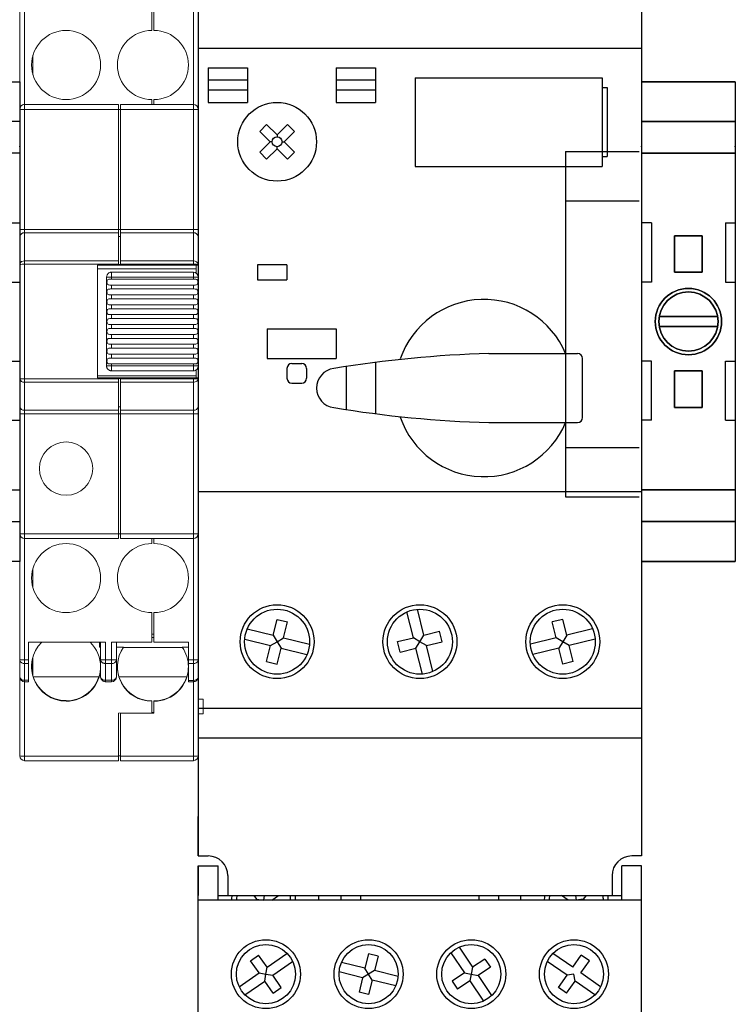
# Model space of a CAD drawing. Header units: inches. Extents: x 481 to 6166, y 980 to 4930.
# Tile 25 of 99: x 1969 to 2042, y 2682 to 2782. Entities that reach past the tile are written whole.
import ezdxf

# ---------------------------------------------------------------- set-up
doc = ezdxf.new("R2010")
doc.units = ezdxf.units.IN
doc.header["$MEASUREMENT"] = 0
doc.linetypes.add('DOT', pattern=[0.25, 0, -0.25])
for name, color, linetype in [('1', 7, 'Continuous'), ('LV_PANEL MOUNT', 7, 'Continuous'), ('OIL PUMP', 7, 'Continuous')]:
    doc.layers.add(name, color=color, linetype=linetype)

# ---------------------------------------------------------------- blocks, each defined once
blk = doc.blocks.new('TERMINAL BLOCK_PHOENIX ENS 35 N')
at = {"color": 7}
for p, q in [((0.374, 1.9134), (0, 1.9134)), ((0, 1.7543), (0.374, 1.7543)), ((0, 1.6285), (0.374, 1.6285)), ((0.0394, 1.3504), (0.0394, 1.1142)), ((0.3346, 1.3504), (0.3346, 1.1142)), ((0.1319, 1.2992), (0.1319, 1.2927)), ((0.1319, 1.2992), (0.2421, 1.2992)), ((0.2421, 1.2927), (0.2421, 1.2992)), ((0.1319, 1.2927), (0.1317, 1.2927)), ((0.1317, 1.2927), (0.1319, 1.2925)), ((0.1319, 1.2925), (0.1319, 1.1602)), ((0.2421, 1.2925), (0.2423, 1.2927)), ((0.2423, 1.2927), (0.2421, 1.2927)), ((0.2421, 1.1602), (0.2421, 1.2925)), ((0.1319, 1.1602), (0.1319, 1.1535)), ((0.1319, 1.1602), (0.1319, 1.1602)), ((0.2421, 1.1535), (0.1319, 1.1535)), ((0.2421, 1.1602), (0.2421, 1.1602)), ((0.2421, 1.1535), (0.2421, 1.1602)), ((0.0394, 0.563), (0.0394, 0.7992)), ((0.3346, 0.563), (0.3346, 0.7992)), ((0.1319, 0.7599), (0.1319, 0.7532)), ((0.1319, 0.7599), (0.2421, 0.7599)), ((0.1319, 0.7532), (0.1319, 0.6208)), ((0.1319, 0.7532), (0.1319, 0.7532)), ((0.2421, 0.7532), (0.2421, 0.7599)), ((0.2421, 0.6208), (0.2421, 0.7532)), ((0.2421, 0.7532), (0.2421, 0.7532)), ((0.1319, 0.6208), (0.1317, 0.6207)), ((0.1317, 0.6207), (0.1319, 0.6207)), ((0.1319, 0.6207), (0.1319, 0.6141)), ((0.2421, 0.6141), (0.1319, 0.6141)), ((0.2423, 0.6207), (0.2421, 0.6208)), ((0.2421, 0.6207), (0.2423, 0.6207)), ((0.2421, 0.6141), (0.2421, 0.6207)), ((0.374, 0.2849), (0, 0.2849)), ((0.374, 0.1591), (0, 0.1591)), ((0, 0), (0.374, 0))]:
    blk.add_line(p, q, dxfattribs=at)
at = {"layer": '1', "color": 7}
for p, q in [((0, 1.9134), (0, 0)), ((0.374, 1.9134), (0.374, 0)), ((0.0394, 1.3504), (0, 1.3504)), ((0.3346, 1.3504), (0.374, 1.3504)), ((0.0394, 1.1142), (0, 1.1142)), ((0.3346, 1.1142), (0.374, 1.1142)), ((0.0705, 0.9764), (0.3035, 0.9764)), ((0.3035, 0.937), (0.0705, 0.937)), ((0.0394, 0.7992), (0, 0.7992)), ((0.3346, 0.7992), (0.374, 0.7992)), ((0.0394, 0.563), (0, 0.563)), ((0.3346, 0.563), (0.374, 0.563))]:
    blk.add_line(p, q, dxfattribs=at)
for radius in [0.1323, 0.1181]:
    blk.add_circle((0.187, 0.9567), radius, dxfattribs=at)
at = {"layer": '1', "color": 7, "linetype": 'DOT'}
blk.add_point((0, 1.655), dxfattribs=at)
blk = doc.blocks.new('A$C2F1831AF')
for p, q in [((12602.231, 8703.762), (12602.231, 8595.455)), ((12602.231, 8703.762), (12602.231, 8595.455)), ((12647.151, 8703.762), (12647.151, 8595.455)), ((12602.231, 8677.309), (12647.151, 8677.309)), ((12603.23, 8675.312), (12607.223, 8675.312)), ((12603.23, 8675.312), (12603.23, 8671.819)), ((12607.223, 8675.312), (12607.223, 8671.819)), ((12616.207, 8675.312), (12616.207, 8671.819)), ((12616.207, 8675.312), (12620.199, 8675.312)), ((12620.199, 8675.312), (12620.199, 8671.819)), ((12607.223, 8674.065), (12603.23, 8674.065)), ((12620.199, 8674.065), (12616.207, 8674.065)), ((12624.192, 8674.314), (12643.158, 8674.314)), ((12624.192, 8674.314), (12624.192, 8665.33)), ((12643.158, 8674.314), (12643.158, 8665.33)), ((12607.223, 8673.066), (12603.23, 8673.066)), ((12620.199, 8673.066), (12616.207, 8673.066)), ((12643.158, 8673.316), (12643.658, 8673.316)), ((12643.658, 8673.316), (12643.658, 8666.328)), ((12603.23, 8671.819), (12607.223, 8671.819)), ((12616.207, 8671.819), (12620.199, 8671.819)), ((12609.158, 8669.59), (12608.453, 8668.884)), ((12608.453, 8668.884), (12609.511, 8667.826)), ((12609.158, 8669.59), (12610.217, 8668.532)), ((12611.276, 8669.59), (12610.217, 8668.532)), ((12611.982, 8668.884), (12610.923, 8667.826)), ((12611.276, 8669.59), (12611.982, 8668.884)), ((12610.217, 8668.532), (12610.217, 8668.325)), ((12609.511, 8667.826), (12608.453, 8666.767)), ((12610.217, 8667.12), (12609.158, 8666.061)), ((12609.718, 8667.826), (12609.511, 8667.826)), ((12610.217, 8667.12), (12610.217, 8667.327)), ((12610.217, 8667.12), (12611.276, 8666.061)), ((12610.716, 8667.826), (12610.923, 8667.826)), ((12610.923, 8667.826), (12611.982, 8666.767)), ((12608.453, 8666.767), (12609.158, 8666.061)), ((12611.982, 8666.767), (12611.276, 8666.061)), ((12643.158, 8666.328), (12643.658, 8666.328)), ((12624.192, 8665.33), (12643.158, 8665.33)), ((12608.221, 8655.348), (12608.221, 8653.851)), ((12611.215, 8655.348), (12608.221, 8655.348)), ((12611.215, 8655.348), (12611.215, 8653.851)), ((12608.221, 8653.851), (12611.215, 8653.851)), ((12609.219, 8648.86), (12616.207, 8648.86)), ((12609.219, 8648.86), (12609.219, 8645.865)), ((12616.207, 8648.86), (12616.207, 8645.865)), ((12631.679, 8646.364), (12640.663, 8646.364)), ((12609.219, 8645.865), (12616.207, 8645.865)), ((12611.715, 8645.366), (12612.713, 8645.366)), ((12617.205, 8645.05), (12617.205, 8640.69)), ((12620.199, 8645.473), (12620.199, 8640.268)), ((12641.162, 8639.876), (12641.162, 8645.865)), ((12611.215, 8644.867), (12611.215, 8643.868)), ((12613.212, 8644.867), (12613.212, 8643.868)), ((12611.715, 8643.369), (12612.713, 8643.369)), ((12631.679, 8639.376), (12640.663, 8639.376)), ((12602.231, 8632.389), (12647.151, 8632.389)), ((12624.027, 8617.567), (12623.378, 8620.187)), ((12625.092, 8617.831), (12624.444, 8620.451)), ((12609.816, 8617.831), (12610.212, 8619.43)), ((12610.212, 8619.43), (12611.278, 8619.166)), ((12610.882, 8617.567), (12611.278, 8619.166)), ((12639.171, 8619.43), (12638.105, 8619.166)), ((12638.501, 8617.567), (12638.105, 8619.166)), ((12639.567, 8617.831), (12639.171, 8619.43)), ((12607.196, 8618.479), (12609.816, 8617.831)), ((12625.092, 8617.831), (12626.691, 8618.227)), ((12626.955, 8617.161), (12626.691, 8618.227)), ((12642.187, 8618.479), (12639.567, 8617.831)), ((12606.932, 8617.414), (12609.552, 8616.765)), ((12609.552, 8616.765), (12610.217, 8617.166)), ((12609.816, 8617.831), (12610.217, 8617.166)), ((12610.217, 8617.166), (12610.882, 8617.567)), ((12610.217, 8617.166), (12610.618, 8616.501)), ((12610.882, 8617.567), (12613.502, 8616.919)), ((12622.428, 8617.171), (12624.027, 8617.567)), ((12622.692, 8616.105), (12622.428, 8617.171)), ((12624.691, 8617.166), (12624.027, 8617.567)), ((12624.29, 8616.501), (12624.691, 8617.166)), ((12624.691, 8617.166), (12625.092, 8617.831)), ((12625.356, 8616.765), (12624.691, 8617.166)), ((12625.356, 8616.765), (12626.955, 8617.161)), ((12638.501, 8617.567), (12635.881, 8616.919)), ((12639.166, 8617.166), (12638.501, 8617.567)), ((12639.166, 8617.166), (12638.765, 8616.501)), ((12639.567, 8617.831), (12639.166, 8617.166)), ((12639.83, 8616.765), (12639.166, 8617.166)), ((12642.45, 8617.414), (12639.83, 8616.765)), ((12609.157, 8615.166), (12609.552, 8616.765)), ((12610.222, 8614.902), (12610.618, 8616.501)), ((12610.618, 8616.501), (12613.238, 8615.853)), ((12622.692, 8616.105), (12624.29, 8616.501)), ((12624.939, 8613.881), (12624.29, 8616.501)), ((12626.005, 8614.145), (12625.356, 8616.765)), ((12638.765, 8616.501), (12636.145, 8615.853)), ((12639.16, 8614.902), (12638.765, 8616.501)), ((12640.226, 8615.166), (12639.83, 8616.765)), ((12609.157, 8615.166), (12610.222, 8614.902)), ((12640.226, 8615.166), (12639.16, 8614.902)), ((12602.231, 8610.428), (12647.151, 8610.428)), ((12602.231, 8607.433), (12647.151, 8607.433)), ((12602.231, 8595.455), (12602.231, 8599.448)), ((12602.231, 8595.455), (12603.23, 8595.455)), ((12647.151, 8595.455), (12646.153, 8595.455)), ((12602.231, 8524.581), (12602.231, 8594.457)), ((12602.231, 8524.581), (12602.231, 8594.457)), ((12602.231, 8594.457), (12602.231, 8591.462)), ((12602.231, 8594.457), (12604.228, 8594.457)), ((12604.228, 8590.963), (12604.228, 8594.457)), ((12647.151, 8594.457), (12645.155, 8594.457)), ((12645.155, 8590.963), (12645.155, 8594.457)), ((12647.151, 8524.581), (12647.151, 8594.457)), ((12605.226, 8593.458), (12605.226, 8591.462)), ((12644.157, 8593.458), (12644.157, 8591.462)), ((12604.228, 8591.462), (12645.155, 8591.462)), ((12604.228, 8590.963), (12604.228, 8591.462)), ((12607.847, 8591.462), (12608.146, 8591.063)), ((12608.012, 8590.963), (12608.146, 8591.063)), ((12608.146, 8591.063), (12608.845, 8590.963)), ((12608.916, 8591.462), (12608.845, 8590.963)), ((12609.677, 8590.963), (12610.343, 8591.462)), ((12614.46, 8590.963), (12614.46, 8591.462)), ((12616.706, 8590.963), (12616.706, 8591.462)), ((12618.702, 8590.963), (12618.702, 8591.462)), ((12630.681, 8590.963), (12630.681, 8591.462)), ((12632.677, 8590.963), (12632.677, 8591.462)), ((12634.923, 8590.963), (12634.923, 8591.462)), ((12639.706, 8590.963), (12639.04, 8591.462)), ((12640.467, 8591.462), (12640.538, 8590.963)), ((12641.237, 8591.063), (12640.538, 8590.963)), ((12641.536, 8591.462), (12641.237, 8591.063)), ((12641.37, 8590.963), (12641.237, 8591.063)), ((12647.151, 8590.963), (12602.231, 8590.963)), ((12628.666, 8586.207), (12630.032, 8584.169)), ((12607.524, 8584.82), (12608.339, 8585.395)), ((12609.202, 8584.172), (12608.339, 8585.395)), ((12609.202, 8584.172), (12611.208, 8585.585)), ((12619.483, 8585.534), (12619.124, 8584.081)), ((12620.452, 8585.294), (12619.483, 8585.534)), ((12620.452, 8585.294), (12620.093, 8583.841)), ((12627.837, 8585.652), (12629.202, 8583.613)), ((12640.181, 8584.172), (12638.175, 8585.585)), ((12640.181, 8584.172), (12641.043, 8585.395)), ((12641.859, 8584.82), (12641.043, 8585.395)), ((12608.386, 8583.597), (12607.524, 8584.82)), ((12609.082, 8583.476), (12609.202, 8584.172)), ((12609.777, 8583.356), (12611.783, 8584.769)), ((12619.124, 8584.081), (12616.742, 8584.67)), ((12619.488, 8583.476), (12619.124, 8584.081)), ((12630.032, 8584.169), (12629.895, 8583.476)), ((12631.276, 8585.002), (12630.032, 8584.169)), ((12631.831, 8584.172), (12630.587, 8583.339)), ((12631.276, 8585.002), (12631.831, 8584.172)), ((12639.606, 8583.356), (12637.6, 8584.769)), ((12640.997, 8583.597), (12641.859, 8584.82)), ((12606.381, 8582.183), (12608.386, 8583.597)), ((12608.386, 8583.597), (12609.082, 8583.476)), ((12608.961, 8582.781), (12609.082, 8583.476)), ((12609.082, 8583.476), (12609.777, 8583.356)), ((12610.64, 8582.132), (12609.777, 8583.356)), ((12618.884, 8583.112), (12616.502, 8583.701)), ((12618.884, 8583.112), (12618.524, 8581.658)), ((12619.488, 8583.476), (12618.884, 8583.112)), ((12620.093, 8583.841), (12619.488, 8583.476)), ((12619.853, 8582.872), (12619.488, 8583.476)), ((12622.474, 8583.251), (12620.093, 8583.841)), ((12629.202, 8583.613), (12627.958, 8582.78)), ((12629.202, 8583.613), (12629.895, 8583.476)), ((12629.895, 8583.476), (12629.758, 8582.784)), ((12629.895, 8583.476), (12630.587, 8583.339)), ((12630.587, 8583.339), (12631.952, 8581.301)), ((12638.743, 8582.132), (12639.606, 8583.356)), ((12640.301, 8583.476), (12639.606, 8583.356)), ((12640.421, 8582.781), (12640.301, 8583.476)), ((12643.002, 8582.183), (12640.997, 8583.597)), ((12606.956, 8581.367), (12608.961, 8582.781)), ((12609.824, 8581.557), (12608.961, 8582.781)), ((12609.824, 8581.557), (12610.64, 8582.132)), ((12619.853, 8582.872), (12619.493, 8581.418)), ((12622.235, 8582.282), (12619.853, 8582.872)), ((12627.958, 8582.78), (12628.514, 8581.95)), ((12629.758, 8582.784), (12628.514, 8581.95)), ((12629.758, 8582.784), (12631.123, 8580.745)), ((12639.559, 8581.557), (12638.743, 8582.132)), ((12639.559, 8581.557), (12640.421, 8582.781)), ((12642.427, 8581.367), (12640.421, 8582.781)), ((12619.493, 8581.418), (12618.524, 8581.658))]:
    blk.add_line(p, q)
for centre, radius in [((12610.217, 8667.826), 3.993), ((12610.217, 8667.826), 0.499), ((12610.217, 8617.166), 3.743), ((12610.217, 8617.166), 3.294), ((12624.691, 8617.166), 3.743), ((12624.691, 8617.166), 3.294), ((12639.166, 8617.166), 3.743), ((12639.166, 8617.166), 3.294), ((12609.082, 8583.476), 3.494), ((12609.082, 8583.476), 2.995), ((12619.488, 8583.476), 3.494), ((12619.488, 8583.476), 2.995), ((12629.895, 8583.476), 3.494), ((12629.895, 8583.476), 2.995), ((12640.301, 8583.476), 3.494), ((12640.301, 8583.476), 2.995)]:
    blk.add_circle(centre, radius)
for centre, radius, start, end in [((12631.18, 8642.87), 8.984, 22.88538, 160.86018), ((12634.909, 8530.371), 116.038, 91.59507, 99.39781), ((12640.663, 8645.865), 0.499, 0, 90), ((12611.715, 8644.867), 0.499, 90, 180), ((12612.713, 8644.867), 0.499, 0, 90), ((12616.207, 8642.87), 1.996, 97.05708, 262.94292), ((12611.715, 8643.868), 0.499, 180, 270), ((12612.713, 8643.868), 0.499, 270, 0), ((12634.909, 8755.37), 116.038, 260.60219, 268.40493), ((12631.18, 8642.87), 8.984, 199.13982, 337.11462), ((12640.663, 8639.876), 0.499, 270, 0), ((12603.23, 8593.458), 1.996, 0, 90), ((12646.153, 8593.458), 1.996, 90, 180), ((12608.845, 8591.013), 3.244, 172.04117, 180.88151), ((12608.845, 8591.013), 2.745, 170.58197, 180.88151), ((12608.845, 8591.013), 2.745, 359.11849, 9.41803), ((12608.845, 8591.013), 3.244, 359.11849, 7.95883), ((12640.538, 8591.013), 3.244, 172.04117, 180.88151), ((12640.538, 8591.013), 2.745, 170.58197, 180.88151), ((12640.538, 8591.013), 2.745, 359.11849, 9.41803), ((12640.538, 8591.013), 3.244, 359.11849, 7.95883)]:
    blk.add_arc(centre, radius, start, end)

msp = doc.modelspace()

# ---------------------------------------------------------------- linework, layer by layer
at = {"layer": 'LV_PANEL MOUNT', "color": 7, "linetype": 'Continuous', "lineweight": 15}
for p, q in [((1969.039, 2785.667), (1969.039, 2772.874)), ((1969.539, 2785.667), (1969.539, 2773.374)), ((1986.639, 2773.374), (1986.639, 2785.662)), ((1987.139, 2772.874), (1987.139, 2785.662)), ((1982.439, 2783.874), (1982.439, 2780.874)), ((1982.639, 2780.874), (1982.639, 2783.874)), ((1970.379, 2776.394), (1970.379, 2778.354)), ((1982.439, 2773.874), (1982.439, 2773.374)), ((1982.639, 2773.374), (1982.639, 2773.874)), ((1969.039, 2772.874), (1969.539, 2772.874)), ((1969.039, 2772.874), (1969.039, 2760.713)), ((1969.539, 2772.874), (1969.539, 2773.374)), ((1979.039, 2773.374), (1969.539, 2773.374)), ((1969.539, 2772.874), (1969.539, 2760.713)), ((1979.039, 2772.874), (1969.539, 2772.874)), ((1979.039, 2773.374), (1979.039, 2772.874)), ((1979.039, 2772.874), (1979.039, 2760.713)), ((1979.239, 2772.874), (1979.039, 2772.874)), ((1986.639, 2773.374), (1979.239, 2773.374)), ((1979.239, 2772.874), (1979.239, 2773.374)), ((1986.639, 2772.874), (1979.239, 2772.874)), ((1979.239, 2772.874), (1979.239, 2760.713)), ((1986.639, 2773.374), (1986.639, 2772.874)), ((1986.639, 2760.713), (1986.639, 2772.874)), ((1987.139, 2760.713), (1987.139, 2772.874)), ((1969.539, 2760.713), (1969.039, 2760.713)), ((1969.039, 2760.006), (1969.039, 2757.16)), ((1969.539, 2760.713), (1969.539, 2760.359)), ((1969.539, 2760.713), (1979.039, 2760.713)), ((1969.539, 2760.359), (1969.539, 2757.514)), ((1979.039, 2760.359), (1969.539, 2760.359)), ((1979.039, 2760.359), (1979.039, 2760.713)), ((1979.239, 2760.713), (1979.039, 2760.713)), ((1979.039, 2760.359), (1979.039, 2757.514)), ((1979.239, 2760.006), (1979.039, 2760.006)), ((1979.239, 2760.713), (1986.639, 2760.713)), ((1979.239, 2760.359), (1979.239, 2760.713)), ((1986.639, 2760.359), (1979.239, 2760.359)), ((1979.239, 2760.359), (1979.239, 2757.514)), ((1986.639, 2760.359), (1986.639, 2760.713)), ((1987.139, 2760.713), (1986.639, 2760.713)), ((1986.639, 2757.514), (1986.639, 2760.359)), ((1987.139, 2757.16), (1987.139, 2760.006)), ((1969.043, 2757.201), (1969.039, 2757.16)), ((1969.041, 2757.162), (1969.039, 2757.16)), ((1969.039, 2757.16), (1969.039, 2745.588)), ((1969.046, 2757.201), (1969.041, 2757.16)), ((1969.539, 2757.176), (1969.539, 2757.514)), ((1969.539, 2757.514), (1979.039, 2757.514)), ((1969.539, 2745.572), (1969.539, 2757.176)), ((1969.539, 2757.176), (1979.039, 2757.176)), ((1979.039, 2757.074), (1976.939, 2757.074)), ((1976.939, 2757.074), (1976.939, 2745.674)), ((1979.039, 2757.514), (1979.039, 2757.176)), ((1979.039, 2757.176), (1979.039, 2757.074)), ((1979.239, 2757.16), (1979.039, 2757.16)), ((1979.239, 2757.074), (1979.039, 2757.074)), ((1979.239, 2757.514), (1986.639, 2757.514)), ((1979.239, 2757.176), (1979.239, 2757.514)), ((1979.239, 2757.074), (1979.239, 2757.176)), ((1979.239, 2757.176), (1986.639, 2757.176)), ((1979.239, 2757.074), (1986.639, 2757.074)), ((1986.639, 2757.514), (1986.639, 2757.176)), ((1986.639, 2757.176), (1986.639, 2757.074)), ((1986.939, 2756.707), (1986.939, 2757.074)), ((1987.139, 2757.16), (1987.127, 2757.162)), ((1987.138, 2757.127), (1987.131, 2757.223)), ((1987.139, 2757.074), (1987.139, 2757.16)), ((1987.139, 2755.874), (1987.139, 2757.074)), ((1976.939, 2756.707), (1986.939, 2756.707)), ((1978.339, 2755.874), (1978.339, 2756.374)), ((1986.639, 2756.374), (1978.339, 2756.374)), ((1986.939, 2756.274), (1986.939, 2756.707)), ((1977.839, 2755.874), (1978.339, 2755.874)), ((1977.839, 2746.874), (1977.839, 2755.874)), ((1986.639, 2755.874), (1978.339, 2755.874)), ((1978.339, 2755.874), (1978.339, 2755.674)), ((1978.339, 2755.674), (1986.639, 2755.674)), ((1978.339, 2755.074), (1978.339, 2754.674)), ((1978.339, 2755.074), (1986.639, 2755.074)), ((1986.639, 2755.874), (1987.139, 2755.874)), ((1986.639, 2755.674), (1986.639, 2755.874)), ((1986.639, 2754.674), (1986.639, 2755.074)), ((1987.139, 2755.874), (1987.139, 2746.874)), ((1978.339, 2754.674), (1986.639, 2754.674)), ((1978.339, 2754.074), (1978.339, 2753.674)), ((1978.339, 2754.074), (1986.639, 2754.074)), ((1986.639, 2753.674), (1986.639, 2754.074)), ((1978.339, 2753.674), (1986.639, 2753.674)), ((1978.339, 2753.074), (1978.339, 2752.674)), ((1978.339, 2753.074), (1986.639, 2753.074)), ((1986.639, 2752.674), (1986.639, 2753.074)), ((1978.339, 2752.674), (1986.639, 2752.674)), ((1978.339, 2752.074), (1978.339, 2751.674)), ((1978.339, 2752.074), (1986.639, 2752.074)), ((1986.639, 2751.674), (1986.639, 2752.074)), ((1978.339, 2751.674), (1986.639, 2751.674)), ((1978.339, 2751.074), (1978.339, 2750.674)), ((1986.639, 2751.074), (1978.339, 2751.074)), ((1986.639, 2750.674), (1986.639, 2751.074)), ((1986.639, 2750.674), (1978.339, 2750.674)), ((1978.339, 2750.074), (1978.339, 2749.674)), ((1986.639, 2750.074), (1978.339, 2750.074)), ((1986.639, 2749.674), (1986.639, 2750.074)), ((1986.639, 2749.674), (1978.339, 2749.674)), ((1978.339, 2749.074), (1978.339, 2748.674)), ((1986.639, 2749.074), (1978.339, 2749.074)), ((1986.639, 2748.674), (1986.639, 2749.074)), ((1986.639, 2748.674), (1978.339, 2748.674)), ((1978.339, 2748.074), (1978.339, 2747.674)), ((1986.639, 2748.074), (1978.339, 2748.074)), ((1986.639, 2747.674), (1986.639, 2748.074)), ((1986.639, 2747.674), (1978.339, 2747.674)), ((1978.339, 2747.074), (1978.339, 2746.874)), ((1986.639, 2747.074), (1978.339, 2747.074)), ((1986.639, 2746.874), (1986.639, 2747.074)), ((1978.339, 2746.874), (1977.839, 2746.874)), ((1978.339, 2746.374), (1978.339, 2746.874)), ((1978.339, 2746.874), (1986.639, 2746.874)), ((1986.639, 2746.374), (1978.339, 2746.374)), ((1986.639, 2746.874), (1986.639, 2746.374)), ((1987.139, 2746.874), (1986.639, 2746.874)), ((1986.939, 2745.891), (1986.939, 2746.474)), ((1987.139, 2745.674), (1987.139, 2746.874)), ((1969.039, 2745.588), (1969.052, 2745.586)), ((1969.039, 2745.588), (1969.039, 2742.742)), ((1969.042, 2745.588), (1969.047, 2745.525)), ((1979.039, 2745.572), (1969.539, 2745.572)), ((1969.539, 2745.234), (1969.539, 2745.572)), ((1979.039, 2745.234), (1969.539, 2745.234)), ((1969.539, 2745.234), (1969.539, 2742.389)), ((1976.939, 2745.891), (1986.939, 2745.891)), ((1976.939, 2745.674), (1979.039, 2745.674)), ((1979.039, 2745.674), (1979.039, 2745.572)), ((1979.239, 2745.674), (1979.039, 2745.674)), ((1979.239, 2745.588), (1979.039, 2745.588)), ((1979.039, 2745.572), (1979.039, 2745.234)), ((1979.039, 2742.389), (1979.039, 2745.234)), ((1979.239, 2745.572), (1979.239, 2745.674)), ((1986.639, 2745.674), (1979.239, 2745.674)), ((1986.639, 2745.572), (1979.239, 2745.572)), ((1979.239, 2745.234), (1979.239, 2745.572)), ((1986.639, 2745.234), (1979.239, 2745.234)), ((1979.239, 2745.234), (1979.239, 2742.389)), ((1986.639, 2745.674), (1986.639, 2745.572)), ((1986.639, 2745.572), (1986.639, 2745.234)), ((1986.639, 2742.389), (1986.639, 2745.234)), ((1986.939, 2745.674), (1986.939, 2745.891)), ((1987.122, 2745.525), (1987.139, 2745.588)), ((1987.127, 2745.586), (1987.139, 2745.588)), ((1987.134, 2745.569), (1987.138, 2745.621)), ((1987.139, 2745.588), (1987.139, 2745.674)), ((1987.139, 2742.742), (1987.139, 2745.588)), ((1969.039, 2742.035), (1969.539, 2742.035)), ((1969.039, 2742.035), (1969.039, 2729.874)), ((1969.539, 2742.389), (1979.039, 2742.389)), ((1969.539, 2742.389), (1969.539, 2742.035)), ((1979.039, 2742.035), (1969.539, 2742.035)), ((1969.539, 2742.035), (1969.539, 2729.874)), ((1979.239, 2742.742), (1979.039, 2742.742)), ((1979.039, 2742.035), (1979.039, 2742.389)), ((1979.039, 2729.874), (1979.039, 2742.035)), ((1979.239, 2742.035), (1979.039, 2742.035)), ((1979.239, 2742.389), (1986.639, 2742.389)), ((1979.239, 2742.035), (1979.239, 2742.389)), ((1986.639, 2742.035), (1979.239, 2742.035)), ((1979.239, 2742.035), (1979.239, 2729.874)), ((1986.639, 2742.035), (1986.639, 2742.389)), ((1986.639, 2742.035), (1987.139, 2742.035)), ((1986.639, 2729.874), (1986.639, 2742.035)), ((1987.139, 2729.874), (1987.139, 2742.035)), ((1969.039, 2729.874), (1969.039, 2717.081)), ((1969.539, 2729.374), (1969.539, 2729.874)), ((1969.539, 2729.874), (1979.039, 2729.874)), ((1969.539, 2729.374), (1979.039, 2729.374)), ((1969.539, 2729.374), (1969.539, 2717.081)), ((1979.039, 2729.874), (1979.039, 2729.374)), ((1979.239, 2729.874), (1979.039, 2729.874)), ((1979.239, 2729.874), (1986.639, 2729.874)), ((1979.239, 2729.374), (1979.239, 2729.874)), ((1979.239, 2729.374), (1986.639, 2729.374)), ((1982.439, 2729.374), (1982.439, 2728.874)), ((1982.639, 2729.374), (1982.639, 2728.874)), ((1987.139, 2729.874), (1986.639, 2729.874)), ((1986.639, 2717.086), (1986.639, 2729.374)), ((1987.139, 2717.086), (1987.139, 2729.874)), ((1970.379, 2726.354), (1970.379, 2724.394)), ((1982.439, 2721.874), (1982.439, 2718.874)), ((1982.639, 2718.874), (1982.639, 2721.874)), ((1982.639, 2719.692), (1982.439, 2719.692)), ((1982.439, 2719.374), (1982.639, 2719.374)), ((1977.739, 2718.874), (1969.939, 2718.874)), ((1969.939, 2718.874), (1969.939, 2717.081)), ((1977.139, 2718.874), (1977.139, 2718.372)), ((1977.139, 2718.372), (1977.239, 2718.372)), ((1977.239, 2717.081), (1977.239, 2718.874)), ((1977.739, 2717.081), (1977.739, 2718.874)), ((1982.439, 2718.874), (1978.339, 2718.874)), ((1978.339, 2718.874), (1978.339, 2717.081)), ((1978.839, 2718.874), (1978.839, 2717.081)), ((1979.564, 2718.372), (1978.839, 2718.372)), ((1979.544, 2718.344), (1985.557, 2718.344)), ((1986.139, 2718.874), (1982.639, 2718.874)), ((1985.515, 2718.372), (1986.139, 2718.372)), ((1986.139, 2717.086), (1986.139, 2718.874)), ((1969.039, 2717.081), (1969.046, 2717.022)), ((1969.041, 2717.081), (1969.039, 2717.081)), ((1969.039, 2717.081), (1969.039, 2715.374)), ((1969.539, 2717.081), (1969.041, 2717.081)), ((1969.043, 2717.081), (1969.047, 2717.018)), ((1969.539, 2716.728), (1969.539, 2717.081)), ((1969.939, 2717.081), (1969.539, 2717.081)), ((1969.939, 2717.081), (1969.939, 2716.728)), ((1970.379, 2715.47), (1970.379, 2717.378)), ((1977.739, 2717.081), (1977.239, 2717.081)), ((1977.239, 2715.374), (1977.239, 2717.081)), ((1977.247, 2717.081), (1977.258, 2716.985)), ((1977.739, 2716.728), (1977.739, 2717.081)), ((1978.339, 2717.081), (1977.739, 2717.081)), ((1978.339, 2717.081), (1978.339, 2716.728)), ((1978.831, 2717.018), (1978.835, 2717.081)), ((1978.839, 2717.081), (1978.839, 2715.374)), ((1986.639, 2717.086), (1986.139, 2717.086)), ((1986.639, 2717.086), (1986.639, 2716.727)), ((1987.12, 2716.986), (1987.131, 2717.086)), ((1987.139, 2717.086), (1987.131, 2717.086)), ((1987.139, 2715.374), (1987.139, 2717.086)), ((1969.939, 2716.728), (1969.539, 2716.728)), ((1969.539, 2716.728), (1969.539, 2715.021)), ((1969.939, 2715.021), (1969.939, 2716.728)), ((1978.339, 2716.728), (1977.739, 2716.728)), ((1977.739, 2716.728), (1977.739, 2715.021)), ((1978.339, 2715.021), (1978.339, 2716.728)), ((1986.139, 2716.727), (1986.639, 2716.727)), ((1986.139, 2715.015), (1986.139, 2716.727)), ((1986.639, 2715.015), (1986.639, 2716.727)), ((1969.039, 2715.374), (1969.039, 2707.374)), ((1969.539, 2715.021), (1969.939, 2715.021)), ((1969.539, 2714.874), (1969.539, 2715.021)), ((1969.939, 2715.021), (1969.939, 2714.874)), ((1977.076, 2715.374), (1970.408, 2715.374)), ((1977.739, 2715.021), (1978.339, 2715.021)), ((1977.739, 2714.874), (1977.739, 2715.021)), ((1978.339, 2715.021), (1978.339, 2714.874)), ((1985.976, 2715.374), (1979.103, 2715.374)), ((1986.639, 2715.015), (1986.139, 2715.015)), ((1986.639, 2715.015), (1986.639, 2714.874)), ((1987.139, 2715.374), (1987.131, 2715.309)), ((1987.139, 2707.374), (1987.139, 2715.374)), ((1969.539, 2714.874), (1969.939, 2714.874)), ((1969.539, 2714.874), (1969.539, 2707.33)), ((1978.339, 2714.874), (1977.739, 2714.874)), ((1986.639, 2714.874), (1986.139, 2714.874)), ((1986.639, 2707.33), (1986.639, 2714.874)), ((1987.639, 2713.124), (1987.139, 2713.124)), ((1987.639, 2713.124), (1987.639, 2711.624)), ((1973.739, 2712.958), (1973.739, 2712.915)), ((1973.739, 2712.915), (1973.739, 2712.897)), ((1982.439, 2712.941), (1982.439, 2712.897)), ((1982.439, 2712.897), (1982.439, 2711.736)), ((1982.639, 2712.941), (1982.639, 2712.897)), ((1982.639, 2711.702), (1982.639, 2712.897)), ((1979.039, 2711.706), (1982.439, 2711.736)), ((1979.039, 2707.33), (1979.039, 2711.706)), ((1979.239, 2711.702), (1979.239, 2711.708)), ((1979.239, 2711.702), (1979.239, 2707.33)), ((1982.639, 2711.702), (1979.239, 2711.702)), ((1982.439, 2711.746), (1982.639, 2711.746)), ((1987.139, 2711.624), (1987.639, 2711.624)), ((1979.039, 2707.33), (1969.539, 2707.33)), ((1969.539, 2707.33), (1969.539, 2706.874)), ((1979.239, 2707.374), (1979.039, 2707.374)), ((1979.039, 2707.33), (1979.039, 2706.874)), ((1979.239, 2707.33), (1986.639, 2707.33)), ((1979.239, 2706.874), (1979.239, 2707.33)), ((1986.639, 2707.33), (1986.639, 2706.874)), ((1979.039, 2706.874), (1969.539, 2706.874)), ((1986.639, 2706.874), (1979.239, 2706.874))]:
    msp.add_line(p, q, dxfattribs=at)
at = {"layer": 'LV_PANEL MOUNT'}
for p, q in [((1988.137, 2777.078), (1992.13, 2777.078)), ((1988.137, 2777.078), (1988.137, 2773.584)), ((1992.13, 2777.078), (1992.13, 2773.584)), ((1992.13, 2775.83), (1988.137, 2775.83)), ((1992.13, 2774.832), (1988.137, 2774.832)), ((1988.137, 2773.584), (1992.13, 2773.584))]:
    msp.add_line(p, q, dxfattribs=at)
at = {"layer": 'LV_PANEL MOUNT', "color": 7, "linetype": 'Continuous', "lineweight": 15, "flags": 128}
for points in [[(1987.131, 2717.086), (1987.13, 2717.086), (1987.101, 2717.086), (1987.055, 2717.086), (1986.993, 2717.086), (1986.917, 2717.086), (1986.831, 2717.086), (1986.737, 2717.086), (1986.639, 2717.086)], [(1987.12, 2716.986), (1987.13, 2717.016), (1987.139, 2717.086)], [(1986.639, 2714.874), (1986.737, 2714.884), (1986.828, 2714.911)]]:
    msp.add_lwpolyline(points, dxfattribs=at)
at = {"layer": 'LV_PANEL MOUNT', "color": 7, "linetype": 'Continuous', "lineweight": 15}
for centre, radius in [((1973.739, 2777.374), 3.5), ((1973.739, 2736.474), 2.7), ((1973.739, 2725.374), 3.5)]:
    msp.add_circle(centre, radius, dxfattribs=at)
for centre, radius, start, end in [((1982.439, 2777.374), 3.5, 90, 270), ((1982.639, 2777.374), 3.5, 270, 90), ((1986.639, 2772.874), 0.5, 0, 90), ((1969.477, 2759.917), 0.446, 81.95053, 168.57825), ((1986.702, 2759.917), 0.446, 11.42175, 98.04947), ((1969.422, 2752.725), 4.453, 88.48692, 94.90339), ((1969.482, 2757.054), 0.463, 82.86422, 161.5253), ((1986.702, 2757.072), 0.446, 11.42175, 98.04947), ((1986.639, 2755.874), 0.5, 360, 90), ((1969.477, 2745.676), 0.446, 191.42175, 278.04947), ((1969.477, 2742.831), 0.446, 191.42175, 278.04947), ((1986.702, 2742.831), 0.446, 261.95053, 348.57825), ((1969.539, 2729.874), 0.5, 180, 270), ((1986.639, 2729.874), 0.5, 270, 0), ((1982.439, 2725.374), 3.5, 90, 270), ((1982.639, 2725.374), 3.5, 270, 90), ((1973.727, 2716.4), 3.486, 134.7893, 270.20038), ((1973.758, 2716.383), 3.481, 0.0251, 45.70182), ((1982.427, 2716.383), 3.486, 145.22385, 270.20096), ((1969.484, 2717.195), 0.471, 201.52684, 276.73921), ((1978.402, 2717.17), 0.446, 261.95053, 348.57825), ((1973.714, 2716.506), 3.474, 180.00098, 196.3205), ((1973.714, 2716.994), 3.475, 184.89458, 196.31992), ((1973.714, 2717.099), 3.475, 185.76073, 196.31987), ((1973.746, 2716.391), 3.493, 269.89099, 359.89057), ((1982.646, 2716.391), 3.493, 269.89099, 359.89057), ((1986.688, 2717.211), 0.487, 264.28577, 332.45084), ((1969.477, 2715.462), 0.446, 191.42175, 278.04947), ((1969.539, 2715.374), 0.5, 180, 270), ((1973.735, 2716.457), 3.499, 198.03182, 270.06552), ((1973.743, 2716.44), 3.499, 269.93382, 342.26809), ((1977.677, 2715.462), 0.446, 191.42175, 278.04947), ((1978.339, 2715.374), 0.5, 270, 0), ((1982.435, 2716.44), 3.499, 197.73191, 270.06618), ((1982.643, 2716.44), 3.499, 269.93382, 342.26809), ((1986.692, 2715.485), 0.473, 263.57829, 338.17624), ((1969.415, 2708.797), 1.472, 255.20406, 274.83381), ((1969.539, 2707.374), 0.5, 180, 270), ((1986.763, 2708.797), 1.472, 265.16619, 284.79594), ((1986.639, 2707.374), 0.5, 270, 0)]:
    msp.add_arc(centre, radius, start, end, dxfattribs=at)
for centre, major_axis, start_param, end_param in [((1973.739, 2716.436), (0, 3.513), 4.405386, 4.712389), ((1982.439, 2716.436), (0, -3.513), 4.712389, 5.019392), ((1982.639, 2716.436), (0, 3.513), 4.405386, 4.712389), ((1973.739, 2716.453), (0, -3.513), 4.996183, 5.024621)]:
    msp.add_ellipse(centre, major_axis=major_axis, ratio=0.996195, start_param=start_param, end_param=end_param, dxfattribs=at)
for points, knots in [([(1969.545, 2773.374), (1969.515, 2773.373), (1969.453, 2773.37), (1969.362, 2773.344), (1969.276, 2773.3), (1969.199, 2773.238), (1969.134, 2773.158), (1969.086, 2773.067), (1969.056, 2772.971), (1969.05, 2772.906), (1969.047, 2772.874)], [0, 0, 0, 0, 0.115088, 0.235152, 0.360136, 0.489152, 0.620396, 0.751273, 0.878774, 1, 1, 1, 1]), ([(1986.639, 2772.874), (1986.66, 2772.874), (1986.702, 2772.874), (1986.764, 2772.875), (1986.837, 2772.874), (1986.917, 2772.873), (1986.998, 2772.874), (1987.061, 2772.874), (1987.107, 2772.874), (1987.134, 2772.874), (1987.138, 2772.874), (1987.139, 2772.874)], [0, 0, 0, 0, 0.079406, 0.15967, 0.240166, 0.374376, 0.500104, 0.638592, 0.760036, 0.883047, 1, 1, 1, 1]), ([(1987.139, 2760.713), (1987.139, 2760.585), (1987.139, 2760.453), (1987.139, 2760.208), (1987.139, 2760.096), (1987.139, 2760.006)], [0, 0, 0, 0, 0.5, 0.5, 1, 1, 1, 1]), ([(1987.127, 2757.162), (1987.122, 2757.164), (1987.113, 2757.166), (1987.06, 2757.169), (1986.996, 2757.172), (1986.915, 2757.174), (1986.799, 2757.176), (1986.702, 2757.176), (1986.639, 2757.176)], [0, 0, 0, 0, 0.169931, 0.310619, 0.454292, 0.597965, 0.738653, 1, 1, 1, 1]), ([(1986.639, 2757.074), (1986.771, 2757.074), (1986.902, 2757.074), (1987.085, 2757.074), (1987.139, 2757.074), (1987.139, 2757.074)], [0, 0, 0, 0, 0.5, 0.5, 1, 1, 1, 1]), ([(1978.345, 2756.374), (1978.315, 2756.373), (1978.253, 2756.37), (1978.162, 2756.344), (1978.076, 2756.3), (1977.999, 2756.238), (1977.934, 2756.158), (1977.886, 2756.067), (1977.856, 2755.971), (1977.85, 2755.906), (1977.847, 2755.874)], [0, 0, 0, 0, 0.115088, 0.235152, 0.360136, 0.489152, 0.620396, 0.751273, 0.878774, 1, 1, 1, 1]), ([(1986.639, 2756.374), (1986.639, 2756.373), (1986.639, 2756.372), (1986.64, 2756.36), (1986.639, 2756.336), (1986.639, 2756.294), (1986.639, 2756.228), (1986.639, 2756.149), (1986.639, 2756.059), (1986.639, 2755.968), (1986.639, 2755.905), (1986.639, 2755.874)], [0, 0, 0, 0, 0.079406, 0.15967, 0.240166, 0.374376, 0.500104, 0.638592, 0.760036, 0.883047, 1, 1, 1, 1]), ([(1978.339, 2755.674), (1978.277, 2755.674), (1978.216, 2755.675), (1978.102, 2755.67), (1978.049, 2755.664), (1977.962, 2755.627), (1977.929, 2755.594), (1977.889, 2755.498), (1977.881, 2755.437), (1977.881, 2755.313), (1977.889, 2755.252), (1977.928, 2755.155), (1977.961, 2755.122), (1978.048, 2755.084), (1978.101, 2755.078), (1978.216, 2755.073), (1978.277, 2755.074), (1978.339, 2755.074)], [0, 0, 0, 0, 0.125, 0.125, 0.25, 0.25, 0.375, 0.375, 0.5, 0.5, 0.625, 0.625, 0.75, 0.75, 0.875, 0.875, 1, 1, 1, 1]), ([(1986.639, 2755.074), (1986.701, 2755.074), (1986.762, 2755.073), (1986.877, 2755.078), (1986.93, 2755.084), (1987.017, 2755.121), (1987.05, 2755.154), (1987.09, 2755.25), (1987.097, 2755.311), (1987.098, 2755.435), (1987.09, 2755.497), (1987.051, 2755.593), (1987.018, 2755.626), (1986.931, 2755.664), (1986.877, 2755.67), (1986.763, 2755.675), (1986.701, 2755.674), (1986.639, 2755.674)], [0, 0, 0, 0, 0.125, 0.125, 0.25, 0.25, 0.375, 0.375, 0.5, 0.5, 0.625, 0.625, 0.75, 0.75, 0.875, 0.875, 1, 1, 1, 1]), ([(1978.339, 2754.674), (1978.277, 2754.674), (1978.216, 2754.675), (1978.102, 2754.67), (1978.049, 2754.664), (1977.962, 2754.627), (1977.929, 2754.594), (1977.889, 2754.498), (1977.881, 2754.437), (1977.881, 2754.313), (1977.889, 2754.252), (1977.928, 2754.155), (1977.961, 2754.122), (1978.048, 2754.084), (1978.101, 2754.078), (1978.216, 2754.073), (1978.277, 2754.074), (1978.339, 2754.074)], [0, 0, 0, 0, 0.125, 0.125, 0.25, 0.25, 0.375, 0.375, 0.5, 0.5, 0.625, 0.625, 0.75, 0.75, 0.875, 0.875, 1, 1, 1, 1]), ([(1986.639, 2754.074), (1986.701, 2754.074), (1986.762, 2754.073), (1986.877, 2754.078), (1986.93, 2754.084), (1987.017, 2754.121), (1987.05, 2754.154), (1987.09, 2754.25), (1987.097, 2754.311), (1987.098, 2754.435), (1987.09, 2754.497), (1987.051, 2754.593), (1987.018, 2754.626), (1986.931, 2754.664), (1986.877, 2754.67), (1986.763, 2754.675), (1986.701, 2754.674), (1986.639, 2754.674)], [0, 0, 0, 0, 0.125, 0.125, 0.25, 0.25, 0.375, 0.375, 0.5, 0.5, 0.625, 0.625, 0.75, 0.75, 0.875, 0.875, 1, 1, 1, 1]), ([(1978.339, 2753.674), (1978.277, 2753.674), (1978.216, 2753.675), (1978.102, 2753.67), (1978.049, 2753.664), (1977.962, 2753.627), (1977.929, 2753.594), (1977.889, 2753.498), (1977.881, 2753.437), (1977.881, 2753.313), (1977.889, 2753.252), (1977.928, 2753.155), (1977.961, 2753.122), (1978.048, 2753.084), (1978.101, 2753.078), (1978.216, 2753.073), (1978.277, 2753.074), (1978.339, 2753.074)], [0, 0, 0, 0, 0.125, 0.125, 0.25, 0.25, 0.375, 0.375, 0.5, 0.5, 0.625, 0.625, 0.75, 0.75, 0.875, 0.875, 1, 1, 1, 1]), ([(1986.639, 2753.074), (1986.701, 2753.074), (1986.762, 2753.073), (1986.877, 2753.078), (1986.93, 2753.084), (1987.017, 2753.121), (1987.05, 2753.154), (1987.09, 2753.25), (1987.097, 2753.311), (1987.098, 2753.435), (1987.09, 2753.497), (1987.051, 2753.593), (1987.018, 2753.626), (1986.931, 2753.664), (1986.877, 2753.67), (1986.763, 2753.675), (1986.701, 2753.674), (1986.639, 2753.674)], [0, 0, 0, 0, 0.125, 0.125, 0.25, 0.25, 0.375, 0.375, 0.5, 0.5, 0.625, 0.625, 0.75, 0.75, 0.875, 0.875, 1, 1, 1, 1]), ([(1978.339, 2752.674), (1978.277, 2752.674), (1978.216, 2752.675), (1978.102, 2752.67), (1978.049, 2752.664), (1977.962, 2752.627), (1977.929, 2752.594), (1977.889, 2752.498), (1977.881, 2752.437), (1977.881, 2752.313), (1977.889, 2752.252), (1977.928, 2752.155), (1977.961, 2752.122), (1978.048, 2752.084), (1978.101, 2752.078), (1978.216, 2752.073), (1978.277, 2752.074), (1978.339, 2752.074)], [0, 0, 0, 0, 0.125, 0.125, 0.25, 0.25, 0.375, 0.375, 0.5, 0.5, 0.625, 0.625, 0.75, 0.75, 0.875, 0.875, 1, 1, 1, 1]), ([(1986.639, 2752.074), (1986.701, 2752.074), (1986.762, 2752.073), (1986.877, 2752.078), (1986.93, 2752.084), (1987.017, 2752.121), (1987.05, 2752.154), (1987.09, 2752.25), (1987.097, 2752.311), (1987.098, 2752.435), (1987.09, 2752.497), (1987.051, 2752.593), (1987.018, 2752.626), (1986.931, 2752.664), (1986.877, 2752.67), (1986.763, 2752.675), (1986.701, 2752.674), (1986.639, 2752.674)], [0, 0, 0, 0, 0.125, 0.125, 0.25, 0.25, 0.375, 0.375, 0.5, 0.5, 0.625, 0.625, 0.75, 0.75, 0.875, 0.875, 1, 1, 1, 1]), ([(1978.339, 2751.674), (1978.277, 2751.674), (1978.216, 2751.675), (1978.102, 2751.67), (1978.049, 2751.664), (1977.962, 2751.627), (1977.929, 2751.594), (1977.889, 2751.498), (1977.881, 2751.437), (1977.881, 2751.313), (1977.889, 2751.252), (1977.928, 2751.155), (1977.961, 2751.122), (1978.048, 2751.084), (1978.101, 2751.078), (1978.216, 2751.073), (1978.277, 2751.074), (1978.339, 2751.074)], [0, 0, 0, 0, 0.125, 0.125, 0.25, 0.25, 0.375, 0.375, 0.5, 0.5, 0.625, 0.625, 0.75, 0.75, 0.875, 0.875, 1, 1, 1, 1]), ([(1986.639, 2751.074), (1986.701, 2751.074), (1986.762, 2751.073), (1986.877, 2751.078), (1986.93, 2751.084), (1987.017, 2751.121), (1987.05, 2751.154), (1987.09, 2751.25), (1987.097, 2751.311), (1987.098, 2751.435), (1987.09, 2751.497), (1987.051, 2751.593), (1987.018, 2751.626), (1986.931, 2751.664), (1986.877, 2751.67), (1986.763, 2751.675), (1986.701, 2751.674), (1986.639, 2751.674)], [0, 0, 0, 0, 0.125, 0.125, 0.25, 0.25, 0.375, 0.375, 0.5, 0.5, 0.625, 0.625, 0.75, 0.75, 0.875, 0.875, 1, 1, 1, 1]), ([(1978.339, 2750.674), (1978.277, 2750.674), (1978.216, 2750.675), (1978.102, 2750.67), (1978.049, 2750.664), (1977.962, 2750.627), (1977.929, 2750.594), (1977.889, 2750.498), (1977.881, 2750.437), (1977.881, 2750.313), (1977.889, 2750.252), (1977.928, 2750.155), (1977.961, 2750.122), (1978.048, 2750.084), (1978.101, 2750.078), (1978.216, 2750.073), (1978.277, 2750.074), (1978.339, 2750.074)], [0, 0, 0, 0, 0.125, 0.125, 0.25, 0.25, 0.375, 0.375, 0.5, 0.5, 0.625, 0.625, 0.75, 0.75, 0.875, 0.875, 1, 1, 1, 1]), ([(1986.639, 2750.074), (1986.701, 2750.074), (1986.762, 2750.073), (1986.877, 2750.078), (1986.93, 2750.084), (1987.017, 2750.121), (1987.05, 2750.154), (1987.09, 2750.25), (1987.097, 2750.311), (1987.098, 2750.435), (1987.09, 2750.497), (1987.051, 2750.593), (1987.018, 2750.626), (1986.931, 2750.664), (1986.877, 2750.67), (1986.763, 2750.675), (1986.701, 2750.674), (1986.639, 2750.674)], [0, 0, 0, 0, 0.125, 0.125, 0.25, 0.25, 0.375, 0.375, 0.5, 0.5, 0.625, 0.625, 0.75, 0.75, 0.875, 0.875, 1, 1, 1, 1]), ([(1978.339, 2749.674), (1978.277, 2749.674), (1978.216, 2749.675), (1978.102, 2749.67), (1978.049, 2749.664), (1977.962, 2749.627), (1977.929, 2749.594), (1977.889, 2749.498), (1977.881, 2749.437), (1977.881, 2749.313), (1977.889, 2749.252), (1977.928, 2749.155), (1977.961, 2749.122), (1978.048, 2749.084), (1978.101, 2749.078), (1978.216, 2749.073), (1978.277, 2749.074), (1978.339, 2749.074)], [0, 0, 0, 0, 0.125, 0.125, 0.25, 0.25, 0.375, 0.375, 0.5, 0.5, 0.625, 0.625, 0.75, 0.75, 0.875, 0.875, 1, 1, 1, 1]), ([(1986.639, 2749.074), (1986.701, 2749.074), (1986.762, 2749.073), (1986.877, 2749.078), (1986.93, 2749.084), (1987.017, 2749.121), (1987.05, 2749.154), (1987.09, 2749.25), (1987.097, 2749.311), (1987.098, 2749.435), (1987.09, 2749.497), (1987.051, 2749.593), (1987.018, 2749.626), (1986.931, 2749.664), (1986.877, 2749.67), (1986.763, 2749.675), (1986.701, 2749.674), (1986.639, 2749.674)], [0, 0, 0, 0, 0.125, 0.125, 0.25, 0.25, 0.375, 0.375, 0.5, 0.5, 0.625, 0.625, 0.75, 0.75, 0.875, 0.875, 1, 1, 1, 1]), ([(1978.339, 2748.674), (1978.277, 2748.674), (1978.216, 2748.675), (1978.102, 2748.67), (1978.049, 2748.664), (1977.962, 2748.627), (1977.929, 2748.594), (1977.889, 2748.498), (1977.881, 2748.437), (1977.881, 2748.313), (1977.889, 2748.252), (1977.928, 2748.155), (1977.961, 2748.122), (1978.048, 2748.084), (1978.101, 2748.078), (1978.216, 2748.073), (1978.277, 2748.074), (1978.339, 2748.074)], [0, 0, 0, 0, 0.125, 0.125, 0.25, 0.25, 0.375, 0.375, 0.5, 0.5, 0.625, 0.625, 0.75, 0.75, 0.875, 0.875, 1, 1, 1, 1]), ([(1986.639, 2748.074), (1986.701, 2748.074), (1986.762, 2748.073), (1986.877, 2748.078), (1986.93, 2748.084), (1987.017, 2748.121), (1987.05, 2748.154), (1987.09, 2748.25), (1987.097, 2748.311), (1987.098, 2748.435), (1987.09, 2748.497), (1987.051, 2748.593), (1987.018, 2748.626), (1986.931, 2748.664), (1986.877, 2748.67), (1986.763, 2748.675), (1986.701, 2748.674), (1986.639, 2748.674)], [0, 0, 0, 0, 0.125, 0.125, 0.25, 0.25, 0.375, 0.375, 0.5, 0.5, 0.625, 0.625, 0.75, 0.75, 0.875, 0.875, 1, 1, 1, 1]), ([(1978.339, 2747.674), (1978.277, 2747.674), (1978.216, 2747.675), (1978.102, 2747.67), (1978.049, 2747.664), (1977.962, 2747.627), (1977.929, 2747.594), (1977.889, 2747.498), (1977.881, 2747.437), (1977.881, 2747.313), (1977.889, 2747.252), (1977.928, 2747.155), (1977.961, 2747.122), (1978.048, 2747.084), (1978.101, 2747.078), (1978.216, 2747.073), (1978.277, 2747.074), (1978.339, 2747.074)], [0, 0, 0, 0, 0.125, 0.125, 0.25, 0.25, 0.375, 0.375, 0.5, 0.5, 0.625, 0.625, 0.75, 0.75, 0.875, 0.875, 1, 1, 1, 1]), ([(1986.639, 2747.074), (1986.701, 2747.074), (1986.762, 2747.073), (1986.877, 2747.078), (1986.93, 2747.084), (1987.017, 2747.121), (1987.05, 2747.154), (1987.09, 2747.25), (1987.097, 2747.311), (1987.098, 2747.435), (1987.09, 2747.497), (1987.051, 2747.593), (1987.018, 2747.626), (1986.931, 2747.664), (1986.877, 2747.67), (1986.763, 2747.675), (1986.701, 2747.674), (1986.639, 2747.674)], [0, 0, 0, 0, 0.125, 0.125, 0.25, 0.25, 0.375, 0.375, 0.5, 0.5, 0.625, 0.625, 0.75, 0.75, 0.875, 0.875, 1, 1, 1, 1]), ([(1977.839, 2746.88), (1977.841, 2746.85), (1977.843, 2746.788), (1977.869, 2746.697), (1977.913, 2746.611), (1977.976, 2746.534), (1978.055, 2746.469), (1978.146, 2746.421), (1978.243, 2746.39), (1978.308, 2746.385), (1978.339, 2746.382)], [0, 0, 0, 0, 0.115088, 0.235152, 0.360136, 0.489152, 0.620396, 0.751273, 0.878774, 1, 1, 1, 1]), ([(1986.633, 2746.374), (1986.664, 2746.375), (1986.726, 2746.378), (1986.816, 2746.404), (1986.902, 2746.448), (1986.98, 2746.51), (1987.044, 2746.59), (1987.092, 2746.681), (1987.123, 2746.777), (1987.129, 2746.842), (1987.131, 2746.874)], [0, 0, 0, 0, 0.115088, 0.235152, 0.360136, 0.489152, 0.620396, 0.751273, 0.878774, 1, 1, 1, 1]), ([(1969.052, 2745.586), (1969.058, 2745.584), (1969.072, 2745.581), (1969.173, 2745.576), (1969.3, 2745.574), (1969.424, 2745.572), (1969.499, 2745.572), (1969.539, 2745.572)], [0, 0, 0, 0, 0.180957, 0.453388, 0.686252, 0.833132, 1, 1, 1, 1]), ([(1987.139, 2745.674), (1987.139, 2745.674), (1987.085, 2745.674), (1986.901, 2745.674), (1986.771, 2745.674), (1986.639, 2745.674)], [0, 0, 0, 0, 0.5, 0.5, 1, 1, 1, 1]), ([(1986.639, 2745.572), (1986.702, 2745.572), (1986.799, 2745.572), (1986.915, 2745.574), (1986.996, 2745.576), (1987.06, 2745.579), (1987.113, 2745.582), (1987.122, 2745.585), (1987.127, 2745.586)], [0, 0, 0, 0, 0.261017, 0.401527, 0.545019, 0.688511, 0.829021, 1, 1, 1, 1]), ([(1986.639, 2745.234), (1986.705, 2745.24), (1986.836, 2745.25), (1987, 2745.332), (1987.103, 2745.43), (1987.117, 2745.501), (1987.122, 2745.525)], [0, 0, 0, 0, 0.282587, 0.565173, 0.84776, 1, 1, 1, 1]), ([(1969.039, 2742.035), (1969.039, 2742.163), (1969.039, 2742.295), (1969.039, 2742.54), (1969.039, 2742.652), (1969.039, 2742.742)], [0, 0, 0, 0, 0.5, 0.5, 1, 1, 1, 1]), ([(1987.139, 2742.742), (1987.139, 2742.652), (1987.139, 2742.54), (1987.139, 2742.295), (1987.139, 2742.163), (1987.139, 2742.035)], [0, 0, 0, 0, 0.5, 0.5, 1, 1, 1, 1]), ([(1969.539, 2729.874), (1969.518, 2729.874), (1969.477, 2729.874), (1969.415, 2729.873), (1969.341, 2729.874), (1969.262, 2729.875), (1969.181, 2729.874), (1969.117, 2729.874), (1969.072, 2729.874), (1969.044, 2729.874), (1969.041, 2729.874), (1969.039, 2729.874)], [0, 0, 0, 0, 0.0794063, 0.1596703, 0.240166, 0.3743759, 0.5001044, 0.6385922, 0.7600359, 0.8830469, 1, 1, 1, 1]), ([(1986.639, 2729.874), (1986.639, 2729.853), (1986.639, 2729.812), (1986.64, 2729.75), (1986.639, 2729.676), (1986.639, 2729.597), (1986.639, 2729.516), (1986.639, 2729.452), (1986.639, 2729.406), (1986.639, 2729.379), (1986.639, 2729.376), (1986.639, 2729.374)], [0, 0, 0, 0, 0.079406, 0.15967, 0.240166, 0.374376, 0.500104, 0.638592, 0.760036, 0.883047, 1, 1, 1, 1]), ([(1985.515, 2718.372), (1985.717, 2718.082), (1985.874, 2717.762), (1986.085, 2717.089), (1986.139, 2716.737), (1986.139, 2716.384)], [0, 0, 0, 0, 0.5, 0.5, 1, 1, 1, 1]), ([(1977.239, 2717.081), (1977.24, 2717.068), (1977.241, 2717.041), (1977.252, 2716.997), (1977.275, 2716.947), (1977.316, 2716.888), (1977.38, 2716.831), (1977.463, 2716.783), (1977.553, 2716.751), (1977.646, 2716.732), (1977.709, 2716.729), (1977.739, 2716.728)], [0, 0, 0, 0, 0.069503, 0.149321, 0.240162, 0.353755, 0.500083, 0.63038, 0.760029, 0.883926, 1, 1, 1, 1]), ([(1978.839, 2717.081), (1978.839, 2717.081), (1978.837, 2717.081), (1978.826, 2717.081), (1978.804, 2717.081), (1978.763, 2717.081), (1978.699, 2717.081), (1978.616, 2717.082), (1978.526, 2717.081), (1978.432, 2717.081), (1978.37, 2717.081), (1978.339, 2717.081)], [0, 0, 0, 0, 0.069503, 0.149321, 0.240162, 0.353755, 0.500083, 0.63038, 0.760029, 0.883926, 1, 1, 1, 1]), ([(1986.139, 2717.086), (1986.139, 2717.063), (1986.139, 2717.019), (1986.139, 2716.953), (1986.139, 2716.88), (1986.139, 2716.801), (1986.139, 2716.751), (1986.139, 2716.727)], [0, 0, 0, 0, 0.167225, 0.332974, 0.500199, 0.748651, 1, 1, 1, 1]), ([(1977.239, 2715.374), (1977.24, 2715.356), (1977.241, 2715.317), (1977.252, 2715.255), (1977.275, 2715.184), (1977.316, 2715.101), (1977.38, 2715.021), (1977.463, 2714.953), (1977.553, 2714.907), (1977.646, 2714.879), (1977.709, 2714.876), (1977.739, 2714.874)], [0, 0, 0, 0, 0.0695026, 0.1493212, 0.2401618, 0.3537546, 0.5000832, 0.6303798, 0.7600288, 0.8839263, 1, 1, 1, 1]), ([(1978.839, 2715.374), (1978.839, 2715.361), (1978.837, 2715.334), (1978.826, 2715.29), (1978.804, 2715.24), (1978.763, 2715.181), (1978.699, 2715.124), (1978.616, 2715.077), (1978.526, 2715.044), (1978.432, 2715.024), (1978.37, 2715.022), (1978.339, 2715.021)], [0, 0, 0, 0, 0.0695026, 0.1493212, 0.2401618, 0.3537546, 0.5000832, 0.6303798, 0.7600288, 0.8839263, 1, 1, 1, 1]), ([(1986.139, 2715.015), (1986.139, 2715.001), (1986.139, 2714.972), (1986.139, 2714.937), (1986.139, 2714.905), (1986.139, 2714.879), (1986.139, 2714.876), (1986.139, 2714.874)], [0, 0, 0, 0, 0.167182, 0.333002, 0.500184, 0.748645, 1, 1, 1, 1]), ([(1986.827, 2714.915), (1986.872, 2714.936), (1986.974, 2714.985), (1987.064, 2715.103), (1987.114, 2715.218), (1987.125, 2715.279), (1987.131, 2715.31)], [0, 0, 0, 0, 0.287244, 0.644308, 0.824449, 1, 1, 1, 1])]:
    msp.add_open_spline(points, degree=3, knots=knots, dxfattribs=at)
at = {"layer": 'OIL PUMP'}
for p, q in [((2024.359, 2768.612), (2031.813, 2768.612)), ((2024.359, 2768.612), (2024.359, 2733.612)), ((2024.359, 2763.612), (2031.813, 2763.612)), ((2024.359, 2738.612), (2031.813, 2738.612)), ((2024.359, 2733.612), (2031.813, 2733.612))]:
    msp.add_line(p, q, dxfattribs=at)
at = {"layer": 'OIL PUMP', "color": 7, "linetype": 'Continuous', "lineweight": 15}
msp.add_line((2041.559, 2745.588), (2041.559, 2742.742), dxfattribs=at)
for points in [[(2041.559, 2760.006), (2041.559, 2760.096), (2041.559, 2760.208), (2041.559, 2760.453), (2041.559, 2760.585), (2041.559, 2760.713)], [(2041.559, 2742.035), (2041.559, 2742.163), (2041.559, 2742.295), (2041.559, 2742.54), (2041.559, 2742.652), (2041.559, 2742.742)]]:
    msp.add_open_spline(points, degree=3, knots=[0, 0, 0, 0, 0.5, 0.5, 1, 1, 1, 1], dxfattribs=at)

# ---------------------------------------------------------------- block references
at = {"layer": 'LV_PANEL MOUNT'}
msp.add_blockref('A$C2F1831AF', (-10615.092, -5898.234), dxfattribs=at)
at = {"layer": 'LV_PANEL MOUNT', "extrusion": (0, 0, -1), "xscale": 25.40000000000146, "yscale": 25.40000000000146, "zscale": -25.4}
for p in [(-1969.039, 2727.074), (-2041.559, 2727.074)]:
    msp.add_blockref('TERMINAL BLOCK_PHOENIX ENS 35 N', p, dxfattribs=at)
at = {"layer": 'OIL PUMP', "extrusion": (0, 0, -1), "xscale": -25.40000000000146, "yscale": 25.40000000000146, "zscale": -25.40000000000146}
msp.add_blockref('TERMINAL BLOCK_PHOENIX ENS 35 N', (-2032.059, 2727.074), dxfattribs=at)

doc.saveas('drawing.dxf')
